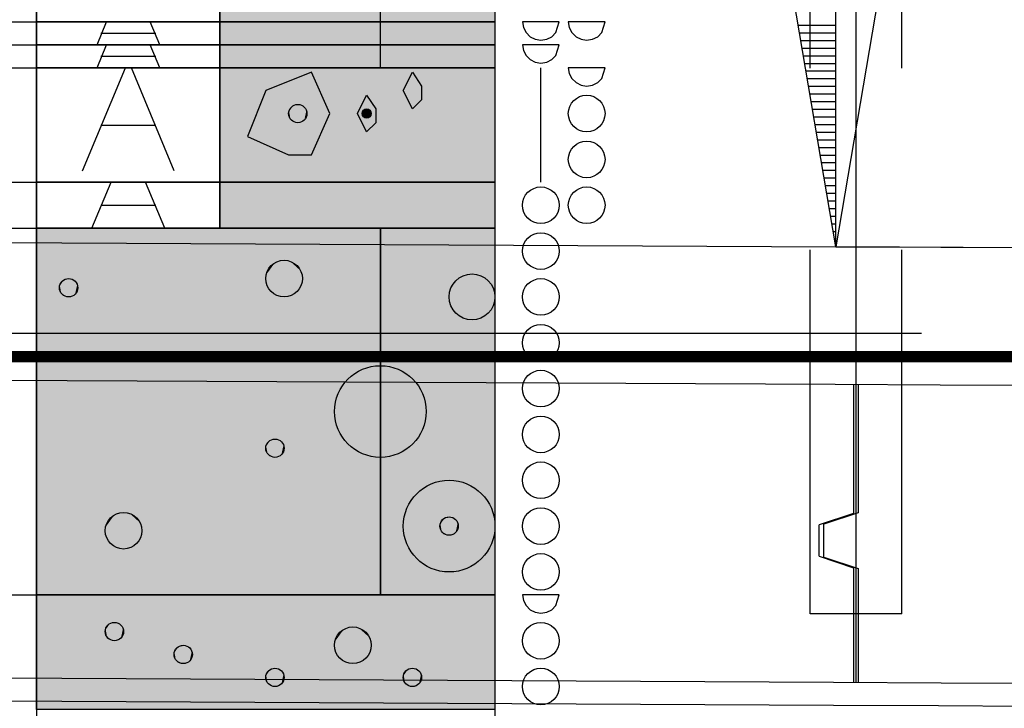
# Model space of a CAD drawing. Header units: metres. Extents: x 3458045 to 3462392, y 5482308 to 5484762.
# Tile 244 of 256: x 3460116.91 to 3460121.21, y 5483998.45 to 5484001.46. Entities that reach past the tile are written whole.
import ezdxf

# ---------------------------------------------------------------- set-up
doc = ezdxf.new("R2010")
doc.units = ezdxf.units.M
for name, pattern in [('AUSGEZOGEN', [2, 1, 1]), ('VERDECKT', [9.525, 6.35, -3.175]), ('VERDECKT2', [4.7625, 3.175, -1.5875])]:
    doc.linetypes.add(name, pattern=pattern)
for name, color, linetype in [('BAUER_BK 2014', 1, 'CONTINUOUS'), ('SP_BAUGRUBE-UWB-Sohle', 1, 'AUSGEZOGEN'), ('SP_FUGENBÄNDER', 2, 'AUSGEZOGEN'), ('SP_GRADIENTE', 3, 'CONTINUOUS'), ('SP_HW10', 170, 'VERDECKT'), ('SP_Tangentenband', 1, 'CONTINUOUS'), ('SP_Trogwand_L7+8', 2, 'CONTINUOUS'), ('SP_Tunnelsohle_L7+8-Schnitt', 2, 'CONTINUOUS'), ('SP_Tunnelsohle_Sauberkeitsschicht', 1, 'CONTINUOUS')]:
    doc.layers.add(name, color=color, linetype=linetype)
doc.layers.add('SP_Höhenplan-Beschriftung-Linien', color=2, linetype='CONTINUOUS', lineweight=25)

msp = doc.modelspace()

# ---------------------------------------------------------------- linework, layer by layer
at = {"layer": 'BAUER_BK 2014', "color": 7, "linetype": 'Continuous'}
for points in [[(3460116.9836, 5484011.9471), (3460116.9836, 5483981.9471)], [(3460118.9836, 5484011.9471), (3460118.9836, 5483981.9471)], [(3460116.9836, 5484001.4471), (3460116.9836, 5484002.4471), (3460117.7836, 5484002.4471), (3460117.7836, 5484001.4471), (3460116.9836, 5484001.4471)], [(3460117.7836, 5484001.4471), (3460117.7836, 5484002.4471), (3460118.9836, 5484002.4471), (3460118.9836, 5484001.4471), (3460117.7836, 5484001.4471)], [(3460114.8353, 5484001.0505), (3460115.9836, 5484001.0505), (3460116.5836, 5484001.4471), (3460116.9836, 5484001.4471)], [(3460116.9836, 5484001.3471), (3460116.9836, 5484001.4471), (3460117.7836, 5484001.4471), (3460117.7836, 5484001.3471), (3460116.9836, 5484001.3471)], [(3460118.9836, 5484001.4471), (3460116.9836, 5484001.4471)], [(3460117.2476, 5484001.3471), (3460117.2896, 5484001.4471)], [(3460117.5216, 5484001.3471), (3460117.4796, 5484001.4471)], [(3460117.7836, 5484001.3471), (3460117.7836, 5484001.4471), (3460118.9836, 5484001.4471), (3460118.9836, 5484001.3471), (3460117.7836, 5484001.3471)], [(3460119.2636, 5484001.4471), (3460119.2636, 5484001.4471), (3460119.1036, 5484001.4471), (3460119.1036, 5484001.4471), (3460119.1076, 5484001.4223), (3460119.1196, 5484001.4001), (3460119.1376, 5484001.3823), (3460119.1596, 5484001.3711), (3460119.1836, 5484001.3671), (3460119.2096, 5484001.3711), (3460119.2316, 5484001.3823), (3460119.2496, 5484001.4001), (3460119.2636, 5484001.4471)], [(3460119.4636, 5484001.4471), (3460119.4636, 5484001.4471), (3460119.3036, 5484001.4471), (3460119.3036, 5484001.4471), (3460119.3076, 5484001.4223), (3460119.3196, 5484001.4001), (3460119.3376, 5484001.3823), (3460119.3596, 5484001.3711), (3460119.3836, 5484001.3671), (3460119.4096, 5484001.3711), (3460119.4316, 5484001.3823), (3460119.4496, 5484001.4001), (3460119.4636, 5484001.4471)], [(3460117.2636, 5484001.3971), (3460117.5036, 5484001.3971)], [(3460114.8353, 5484000.5513), (3460115.9836, 5484000.5513), (3460116.5836, 5484001.3471), (3460116.9836, 5484001.3471)], [(3460116.9836, 5484001.2471), (3460116.9836, 5484001.3471), (3460117.7836, 5484001.3471), (3460117.7836, 5484001.2471), (3460116.9836, 5484001.2471)], [(3460118.9836, 5484001.3471), (3460116.9836, 5484001.3471)], [(3460117.2476, 5484001.2471), (3460117.2896, 5484001.3471)], [(3460117.5216, 5484001.2471), (3460117.4796, 5484001.3471)], [(3460117.7836, 5484001.2471), (3460117.7836, 5484001.3471), (3460118.9836, 5484001.3471), (3460118.9836, 5484001.2471), (3460117.7836, 5484001.2471)], [(3460119.2636, 5484001.3471), (3460119.2636, 5484001.3471), (3460119.1036, 5484001.3471), (3460119.1036, 5484001.3471), (3460119.1076, 5484001.3223), (3460119.1196, 5484001.3001), (3460119.1376, 5484001.2823), (3460119.1596, 5484001.2711), (3460119.1836, 5484001.2671), (3460119.2096, 5484001.2711), (3460119.2316, 5484001.2823), (3460119.2496, 5484001.3001), (3460119.2636, 5484001.3471)], [(3460117.2636, 5484001.2971), (3460117.5036, 5484001.2971)], [(3460114.8353, 5484000.0521), (3460115.9836, 5484000.0521), (3460116.5836, 5484001.2471), (3460116.9836, 5484001.2471)], [(3460116.9836, 5484000.7471), (3460116.9836, 5484001.2471), (3460117.7836, 5484001.2471), (3460117.7836, 5484000.7471), (3460116.9836, 5484000.7471)], [(3460118.9836, 5484001.2471), (3460116.9836, 5484001.2471)], [(3460117.1836, 5484000.7971), (3460117.3716, 5484001.2471)], [(3460117.5836, 5484000.7971), (3460117.3976, 5484001.2471)], [(3460117.7836, 5484000.7471), (3460117.7836, 5484001.2471), (3460118.9836, 5484001.2471), (3460118.9836, 5484000.7471), (3460117.7836, 5484000.7471)], [(3460119.1836, 5484001.1471), (3460119.1836, 5484001.2471)], [(3460119.4636, 5484001.2471), (3460119.4636, 5484001.2471), (3460119.3036, 5484001.2471), (3460119.3036, 5484001.2471), (3460119.3076, 5484001.2223), (3460119.3196, 5484001.2001), (3460119.3376, 5484001.1823), (3460119.3596, 5484001.1711), (3460119.3836, 5484001.1671), (3460119.4096, 5484001.1711), (3460119.4316, 5484001.1823), (3460119.4496, 5484001.2001), (3460119.4636, 5484001.2471)], [(3460118.1836, 5484001.2271), (3460117.9836, 5484001.1471)], [(3460118.2636, 5484001.0471), (3460118.1836, 5484001.2271)], [(3460118.5836, 5484001.1471), (3460118.6236, 5484001.2271)], [(3460118.6236, 5484001.2271), (3460118.6636, 5484001.1671)], [(3460118.6636, 5484001.1671), (3460118.6636, 5484001.1071)], [(3460117.9836, 5484001.1471), (3460117.9036, 5484000.9471)], [(3460118.3836, 5484001.0471), (3460118.4236, 5484001.1271)], [(3460118.4236, 5484001.1271), (3460118.4636, 5484001.0671)], [(3460118.6236, 5484001.0671), (3460118.5836, 5484001.1471)], [(3460119.1836, 5484000.7471), (3460119.1836, 5484001.1471)], [(3460118.6636, 5484001.1071), (3460118.6236, 5484001.0671)], [(3460118.1836, 5484000.8671), (3460118.2636, 5484001.0471)], [(3460118.4236, 5484000.9671), (3460118.3836, 5484001.0471)], [(3460118.4636, 5484001.0671), (3460118.4636, 5484001.0071)], [(3460117.2636, 5484000.9971), (3460117.5036, 5484000.9971)], [(3460118.4636, 5484001.0071), (3460118.4236, 5484000.9671)], [(3460117.9036, 5484000.9471), (3460118.0836, 5484000.8671)], [(3460118.0836, 5484000.8671), (3460118.1836, 5484000.8671)], [(3460114.8353, 5483999.5531), (3460115.9836, 5483999.5531), (3460116.5836, 5484000.7471), (3460116.9836, 5484000.7471)], [(3460116.9836, 5484000.5471), (3460116.9836, 5484000.7471), (3460117.7836, 5484000.7471), (3460117.7836, 5484000.5471), (3460116.9836, 5484000.5471)], [(3460118.9836, 5484000.7471), (3460116.9836, 5484000.7471)], [(3460117.2256, 5484000.5471), (3460117.3096, 5484000.7471)], [(3460117.5436, 5484000.5471), (3460117.4596, 5484000.7471)], [(3460117.7836, 5484000.5471), (3460117.7836, 5484000.7471), (3460118.9836, 5484000.7471), (3460118.9836, 5484000.5471), (3460117.7836, 5484000.5471)], [(3460117.2636, 5484000.6471), (3460117.5036, 5484000.6471)], [(3460114.8349, 5483999.1611), (3460115.9767, 5483999.1705), (3460116.5836, 5484000.5471), (3460116.9836, 5484000.5471)], [(3460116.9836, 5483998.9471), (3460116.9836, 5484000.5471), (3460118.9836, 5484000.5471), (3460118.9836, 5483998.9471), (3460116.9836, 5483998.9471)], [(3460118.9836, 5484000.5471), (3460116.9836, 5484000.5471)], [(3460114.9482, 5483998.7746), (3460116.0144, 5483998.7746), (3460116.5836, 5483998.9471), (3460116.9836, 5483998.9471)], [(3460116.9836, 5483998.4471), (3460116.9836, 5483998.9471), (3460118.9836, 5483998.9471), (3460118.9836, 5483998.4471), (3460116.9836, 5483998.4471)], [(3460118.9836, 5483998.9471), (3460116.9836, 5483998.9471)], [(3460119.2636, 5483998.9471), (3460119.2636, 5483998.9471), (3460119.1036, 5483998.9471), (3460119.1036, 5483998.9471), (3460119.1076, 5483998.9223), (3460119.1196, 5483998.9001), (3460119.1376, 5483998.8823), (3460119.1596, 5483998.8711), (3460119.1836, 5483998.8671), (3460119.2096, 5483998.8711), (3460119.2316, 5483998.8823), (3460119.2496, 5483998.9001), (3460119.2636, 5483998.9471)]]:
    msp.add_lwpolyline(points, dxfattribs=at)
at = {"layer": 'BAUER_BK 2014', "color": 30, "linetype": 'Continuous'}
for points in [[(3460117.7836, 5484001.4471), (3460117.7836, 5484002.4471), (3460118.9836, 5484002.4471), (3460118.9836, 5484001.4471), (3460117.7836, 5484001.4471)], [(3460117.7836, 5484001.3471), (3460117.7836, 5484001.4471), (3460118.9836, 5484001.4471), (3460118.9836, 5484001.3471), (3460117.7836, 5484001.3471)], [(3460117.7836, 5484001.2471), (3460117.7836, 5484001.3471), (3460118.9836, 5484001.3471), (3460118.9836, 5484001.2471), (3460117.7836, 5484001.2471)], [(3460117.7836, 5484000.5471), (3460117.7836, 5484000.7471), (3460118.9836, 5484000.7471), (3460118.9836, 5484000.5471), (3460117.7836, 5484000.5471)], [(3460116.9836, 5483998.9471), (3460116.9836, 5484000.5471), (3460118.4836, 5484000.5471), (3460118.4836, 5483998.9471), (3460116.9836, 5483998.9471)], [(3460116.9836, 5483998.4471), (3460116.9836, 5483998.9471), (3460118.9836, 5483998.9471), (3460118.9836, 5483998.4471), (3460116.9836, 5483998.4471)]]:
    msp.add_lwpolyline(points, dxfattribs=at)
at = {"layer": 'BAUER_BK 2014', "color": 206, "linetype": 'Continuous'}
for points in [[(3460118.4836, 5484001.4471), (3460118.4836, 5484002.4471), (3460118.9836, 5484002.4471), (3460118.9836, 5484001.4471), (3460118.4836, 5484001.4471)], [(3460118.4836, 5484001.3471), (3460118.4836, 5484001.4471), (3460118.9836, 5484001.4471), (3460118.9836, 5484001.3471), (3460118.4836, 5484001.3471)], [(3460118.4836, 5484001.2471), (3460118.4836, 5484001.3471), (3460118.9836, 5484001.3471), (3460118.9836, 5484001.2471), (3460118.4836, 5484001.2471)]]:
    msp.add_lwpolyline(points, dxfattribs=at)
at = {"layer": 'BAUER_BK 2014', "color": 50, "linetype": 'Continuous'}
for points in [[(3460117.7836, 5484000.7471), (3460117.7836, 5484001.2471), (3460118.9836, 5484001.2471), (3460118.9836, 5484000.7471), (3460117.7836, 5484000.7471)], [(3460118.4836, 5483998.9471), (3460118.4836, 5484000.5471), (3460118.9836, 5484000.5471), (3460118.9836, 5483998.9471), (3460118.4836, 5483998.9471)]]:
    msp.add_lwpolyline(points, dxfattribs=at)
at = {"layer": 'BAUER_BK 2014', "color": 7, "linetype": 'Continuous'}
for centre, radius in [((3460119.3836, 5484001.0471), 0.08), ((3460118.1236, 5484001.0471), 0.04), ((3460118.4236, 5484001.0471), 0.02), ((3460119.3836, 5484000.8471), 0.08), ((3460119.1836, 5484000.6471), 0.08), ((3460119.3836, 5484000.6471), 0.08), ((3460119.1836, 5484000.4471), 0.08), ((3460118.0636, 5484000.3271), 0.08), ((3460118.8836, 5484000.2471), 0.1), ((3460117.1236, 5484000.2871), 0.04), ((3460119.1836, 5484000.2471), 0.08), ((3460119.1836, 5484000.0471), 0.08), ((3460118.4836, 5483999.7471), 0.2), ((3460119.1836, 5483999.8471), 0.08), ((3460119.1836, 5483999.6471), 0.08), ((3460118.0236, 5483999.5871), 0.04), ((3460119.1836, 5483999.4471), 0.08), ((3460118.7836, 5483999.2471), 0.2), ((3460117.3636, 5483999.2271), 0.08), ((3460119.1836, 5483999.2471), 0.08), ((3460118.7836, 5483999.2471), 0.04), ((3460119.1836, 5483999.0471), 0.08), ((3460117.3236, 5483998.7871), 0.04), ((3460118.3636, 5483998.7271), 0.08), ((3460119.1836, 5483998.7471), 0.08), ((3460117.6236, 5483998.6871), 0.04), ((3460118.0236, 5483998.5871), 0.04), ((3460118.6236, 5483998.5871), 0.04), ((3460119.1836, 5483998.5471), 0.08)]:
    msp.add_circle(centre, radius, dxfattribs=at)
at = {"layer": 'BAUER_BK 2014', "color": 30, "linetype": 'Continuous'}
for points in [[(3460117.7836, 5484001.4471), (3460117.7836, 5484002.4471), (3460118.9836, 5484001.4471), (3460118.9836, 5484002.4471)], [(3460117.7836, 5484001.3471), (3460117.7836, 5484001.4471), (3460118.9836, 5484001.3471), (3460118.9836, 5484001.4471)], [(3460117.7836, 5484001.2471), (3460117.7836, 5484001.3471), (3460118.9836, 5484001.2471), (3460118.9836, 5484001.3471)], [(3460117.7836, 5484000.5471), (3460117.7836, 5484000.7471), (3460118.9836, 5484000.5471), (3460118.9836, 5484000.7471)], [(3460116.9836, 5483998.9471), (3460116.9836, 5484000.5471), (3460118.4836, 5483998.9471), (3460118.4836, 5484000.5471)], [(3460116.9836, 5483998.4471), (3460116.9836, 5483998.9471), (3460118.9836, 5483998.4471), (3460118.9836, 5483998.9471)]]:
    msp.add_solid(points, dxfattribs=at)
at = {"layer": 'BAUER_BK 2014', "color": 206, "linetype": 'Continuous'}
for points in [[(3460118.4836, 5484001.4471), (3460118.4836, 5484002.4471), (3460118.9836, 5484001.4471), (3460118.9836, 5484002.4471)], [(3460118.4836, 5484001.3471), (3460118.4836, 5484001.4471), (3460118.9836, 5484001.3471), (3460118.9836, 5484001.4471)], [(3460118.4836, 5484001.2471), (3460118.4836, 5484001.3471), (3460118.9836, 5484001.2471), (3460118.9836, 5484001.3471)]]:
    msp.add_solid(points, dxfattribs=at)
at = {"layer": 'BAUER_BK 2014', "color": 50, "linetype": 'Continuous'}
for points in [[(3460117.7836, 5484000.7471), (3460117.7836, 5484001.2471), (3460118.9836, 5484000.7471), (3460118.9836, 5484001.2471)], [(3460118.4836, 5483998.9471), (3460118.4836, 5484000.5471), (3460118.9836, 5483998.9471), (3460118.9836, 5484000.5471)]]:
    msp.add_solid(points, dxfattribs=at)
at = {"layer": 'BAUER_BK 2014', "color": 7, "linetype": 'Continuous'}
for points in [[(3460118.1036, 5484001.0817), (3460118.0916, 5484001.0707), (3460118.0856, 5484001.0555)], [(3460118.1036, 5484001.0817), (3460118.0856, 5484001.0555), (3460118.0916, 5484001.0235)], [(3460118.0916, 5484001.0707), (3460118.0876, 5484001.0633), (3460118.0856, 5484001.0555)], [(3460118.1036, 5484001.0817), (3460118.0976, 5484001.0769), (3460118.0916, 5484001.0707)], [(3460118.1036, 5484001.0817), (3460118.0916, 5484001.0235), (3460118.1516, 5484001.0173)], [(3460118.1196, 5484001.0869), (3460118.1116, 5484001.0851), (3460118.1036, 5484001.0817)], [(3460118.1376, 5484001.0851), (3460118.1196, 5484001.0869), (3460118.1036, 5484001.0817)], [(3460118.1616, 5484001.0633), (3460118.1376, 5484001.0851), (3460118.1036, 5484001.0817)], [(3460118.1516, 5484001.0173), (3460118.1616, 5484001.0633), (3460118.1036, 5484001.0817)], [(3460118.1376, 5484001.0851), (3460118.1296, 5484001.0869), (3460118.1196, 5484001.0869)], [(3460118.1516, 5484001.0769), (3460118.1436, 5484001.0817), (3460118.1376, 5484001.0851)], [(3460118.1616, 5484001.0633), (3460118.1516, 5484001.0769), (3460118.1376, 5484001.0851)], [(3460118.1616, 5484001.0633), (3460118.1576, 5484001.0707), (3460118.1516, 5484001.0769)], [(3460118.0856, 5484001.0555), (3460118.0836, 5484001.0471), (3460118.0856, 5484001.0387)], [(3460118.0856, 5484001.0555), (3460118.0856, 5484001.0387), (3460118.0916, 5484001.0235)], [(3460118.0856, 5484001.0387), (3460118.0876, 5484001.0309), (3460118.0916, 5484001.0235)], [(3460118.1516, 5484001.0173), (3460118.1616, 5484001.0309), (3460118.1616, 5484001.0633)], [(3460118.1516, 5484001.0173), (3460118.1576, 5484001.0235), (3460118.1616, 5484001.0309)], [(3460118.1636, 5484001.0471), (3460118.1636, 5484001.0555), (3460118.1616, 5484001.0633)], [(3460118.1616, 5484001.0309), (3460118.1636, 5484001.0471), (3460118.1616, 5484001.0633)], [(3460118.4056, 5484001.0513), (3460118.4036, 5484001.0471), (3460118.4056, 5484001.0429)], [(3460118.4136, 5484001.0645), (3460118.4076, 5484001.0589), (3460118.4056, 5484001.0513)], [(3460118.4136, 5484001.0645), (3460118.4056, 5484001.0513), (3460118.4076, 5484001.0353)], [(3460118.4076, 5484001.0589), (3460118.4056, 5484001.0553), (3460118.4056, 5484001.0513)], [(3460118.4056, 5484001.0513), (3460118.4056, 5484001.0429), (3460118.4076, 5484001.0353)], [(3460118.4056, 5484001.0429), (3460118.4056, 5484001.0389), (3460118.4076, 5484001.0353)], [(3460118.4136, 5484001.0645), (3460118.4116, 5484001.0619), (3460118.4076, 5484001.0589)], [(3460118.4136, 5484001.0645), (3460118.4076, 5484001.0353), (3460118.4376, 5484001.0323)], [(3460118.4076, 5484001.0353), (3460118.4116, 5484001.0323), (3460118.4136, 5484001.0297)], [(3460118.4076, 5484001.0353), (3460118.4136, 5484001.0297), (3460118.4216, 5484001.0273)], [(3460118.4076, 5484001.0353), (3460118.4216, 5484001.0273), (3460118.4376, 5484001.0323)], [(3460118.4216, 5484001.0669), (3460118.4176, 5484001.0661), (3460118.4136, 5484001.0645)], [(3460118.4316, 5484001.0661), (3460118.4216, 5484001.0669), (3460118.4136, 5484001.0645)], [(3460118.4436, 5484001.0553), (3460118.4316, 5484001.0661), (3460118.4136, 5484001.0645)], [(3460118.4376, 5484001.0323), (3460118.4436, 5484001.0553), (3460118.4136, 5484001.0645)], [(3460118.4136, 5484001.0297), (3460118.4176, 5484001.0281), (3460118.4216, 5484001.0273)], [(3460118.4316, 5484001.0661), (3460118.4256, 5484001.0669), (3460118.4216, 5484001.0669)], [(3460118.4216, 5484001.0273), (3460118.4316, 5484001.0281), (3460118.4376, 5484001.0323)], [(3460118.4216, 5484001.0273), (3460118.4256, 5484001.0273), (3460118.4316, 5484001.0281)], [(3460118.4376, 5484001.0619), (3460118.4336, 5484001.0645), (3460118.4316, 5484001.0661)], [(3460118.4436, 5484001.0553), (3460118.4376, 5484001.0619), (3460118.4316, 5484001.0661)], [(3460118.4316, 5484001.0281), (3460118.4336, 5484001.0297), (3460118.4376, 5484001.0323)], [(3460118.4436, 5484001.0553), (3460118.4416, 5484001.0589), (3460118.4376, 5484001.0619)], [(3460118.4376, 5484001.0323), (3460118.4436, 5484001.0389), (3460118.4436, 5484001.0553)], [(3460118.4376, 5484001.0323), (3460118.4416, 5484001.0353), (3460118.4436, 5484001.0389)], [(3460118.4436, 5484001.0471), (3460118.4436, 5484001.0513), (3460118.4436, 5484001.0553)], [(3460118.4436, 5484001.0389), (3460118.4436, 5484001.0471), (3460118.4436, 5484001.0553)], [(3460118.0916, 5484001.0235), (3460118.0976, 5484001.0173), (3460118.1036, 5484001.0125)], [(3460118.0916, 5484001.0235), (3460118.1036, 5484001.0125), (3460118.1196, 5484001.0073)], [(3460118.0916, 5484001.0235), (3460118.1196, 5484001.0073), (3460118.1516, 5484001.0173)], [(3460118.1036, 5484001.0125), (3460118.1116, 5484001.0091), (3460118.1196, 5484001.0073)], [(3460118.1196, 5484001.0073), (3460118.1376, 5484001.0091), (3460118.1516, 5484001.0173)], [(3460118.1196, 5484001.0073), (3460118.1296, 5484001.0073), (3460118.1376, 5484001.0091)], [(3460118.1376, 5484001.0091), (3460118.1436, 5484001.0125), (3460118.1516, 5484001.0173)], [(3460118.0236, 5484000.3963), (3460117.9996, 5484000.3741), (3460117.9856, 5484000.3437)], [(3460118.0236, 5484000.3963), (3460117.9856, 5484000.3437), (3460117.9996, 5484000.2801)], [(3460118.0236, 5484000.3963), (3460118.0116, 5484000.3865), (3460117.9996, 5484000.3741)], [(3460118.0236, 5484000.3963), (3460117.9996, 5484000.2801), (3460118.1176, 5484000.2677)], [(3460118.0556, 5484000.4067), (3460118.0396, 5484000.4031), (3460118.0236, 5484000.3963)], [(3460118.0896, 5484000.4031), (3460118.0556, 5484000.4067), (3460118.0236, 5484000.3963)], [(3460118.1376, 5484000.3597), (3460118.0896, 5484000.4031), (3460118.0236, 5484000.3963)], [(3460118.1176, 5484000.2677), (3460118.1376, 5484000.3597), (3460118.0236, 5484000.3963)], [(3460118.0896, 5484000.4031), (3460118.0736, 5484000.4067), (3460118.0556, 5484000.4067)], [(3460118.1176, 5484000.3865), (3460118.1036, 5484000.3963), (3460118.0896, 5484000.4031)], [(3460118.1376, 5484000.3597), (3460118.1176, 5484000.3865), (3460118.0896, 5484000.4031)], [(3460118.1376, 5484000.3597), (3460118.1296, 5484000.3741), (3460118.1176, 5484000.3865)], [(3460117.9856, 5484000.3437), (3460117.9836, 5484000.3271), (3460117.9856, 5484000.3105)], [(3460117.9996, 5484000.3741), (3460117.9916, 5484000.3597), (3460117.9856, 5484000.3437)], [(3460117.9856, 5484000.3437), (3460117.9856, 5484000.3105), (3460117.9996, 5484000.2801)], [(3460118.1176, 5484000.2677), (3460118.1376, 5484000.2945), (3460118.1376, 5484000.3597)], [(3460118.1436, 5484000.3271), (3460118.1436, 5484000.3437), (3460118.1376, 5484000.3597)], [(3460118.1376, 5484000.2945), (3460118.1436, 5484000.3271), (3460118.1376, 5484000.3597)], [(3460117.0856, 5484000.2955), (3460117.0836, 5484000.2871), (3460117.0856, 5484000.2787)], [(3460117.1036, 5484000.3217), (3460117.0916, 5484000.3107), (3460117.0856, 5484000.2955)], [(3460117.1036, 5484000.3217), (3460117.0856, 5484000.2955), (3460117.0916, 5484000.2635)], [(3460117.0916, 5484000.3107), (3460117.0876, 5484000.3033), (3460117.0856, 5484000.2955)], [(3460117.0856, 5484000.2955), (3460117.0856, 5484000.2787), (3460117.0916, 5484000.2635)], [(3460117.1036, 5484000.3217), (3460117.0976, 5484000.3169), (3460117.0916, 5484000.3107)], [(3460117.1036, 5484000.3217), (3460117.0916, 5484000.2635), (3460117.1516, 5484000.2573)], [(3460117.1196, 5484000.3269), (3460117.1116, 5484000.3251), (3460117.1036, 5484000.3217)], [(3460117.1376, 5484000.3251), (3460117.1196, 5484000.3269), (3460117.1036, 5484000.3217)], [(3460117.1616, 5484000.3033), (3460117.1376, 5484000.3251), (3460117.1036, 5484000.3217)], [(3460117.1516, 5484000.2573), (3460117.1616, 5484000.3033), (3460117.1036, 5484000.3217)], [(3460117.1376, 5484000.3251), (3460117.1296, 5484000.3269), (3460117.1196, 5484000.3269)], [(3460117.1516, 5484000.3169), (3460117.1436, 5484000.3217), (3460117.1376, 5484000.3251)], [(3460117.1616, 5484000.3033), (3460117.1516, 5484000.3169), (3460117.1376, 5484000.3251)], [(3460117.1616, 5484000.3033), (3460117.1576, 5484000.3107), (3460117.1516, 5484000.3169)], [(3460117.1516, 5484000.2573), (3460117.1616, 5484000.2709), (3460117.1616, 5484000.3033)], [(3460117.1636, 5484000.2871), (3460117.1636, 5484000.2955), (3460117.1616, 5484000.3033)], [(3460117.1616, 5484000.2709), (3460117.1636, 5484000.2871), (3460117.1616, 5484000.3033)], [(3460117.9856, 5484000.3105), (3460117.9916, 5484000.2945), (3460117.9996, 5484000.2801)], [(3460117.0856, 5484000.2787), (3460117.0876, 5484000.2709), (3460117.0916, 5484000.2635)], [(3460117.0916, 5484000.2635), (3460117.0976, 5484000.2573), (3460117.1036, 5484000.2525)], [(3460117.0916, 5484000.2635), (3460117.1036, 5484000.2525), (3460117.1196, 5484000.2473)], [(3460117.0916, 5484000.2635), (3460117.1196, 5484000.2473), (3460117.1516, 5484000.2573)], [(3460117.1036, 5484000.2525), (3460117.1116, 5484000.2491), (3460117.1196, 5484000.2473)], [(3460117.1196, 5484000.2473), (3460117.1376, 5484000.2491), (3460117.1516, 5484000.2573)], [(3460117.1376, 5484000.2491), (3460117.1436, 5484000.2525), (3460117.1516, 5484000.2573)], [(3460117.1516, 5484000.2573), (3460117.1576, 5484000.2635), (3460117.1616, 5484000.2709)], [(3460117.9996, 5484000.2801), (3460118.0116, 5484000.2677), (3460118.0236, 5484000.2579)], [(3460117.9996, 5484000.2801), (3460118.0236, 5484000.2579), (3460118.0556, 5484000.2475)], [(3460117.9996, 5484000.2801), (3460118.0556, 5484000.2475), (3460118.1176, 5484000.2677)], [(3460118.0236, 5484000.2579), (3460118.0396, 5484000.2511), (3460118.0556, 5484000.2475)], [(3460118.0556, 5484000.2475), (3460118.0896, 5484000.2511), (3460118.1176, 5484000.2677)], [(3460118.0896, 5484000.2511), (3460118.1036, 5484000.2579), (3460118.1176, 5484000.2677)], [(3460118.1176, 5484000.2677), (3460118.1296, 5484000.2801), (3460118.1376, 5484000.2945)], [(3460117.1196, 5484000.2473), (3460117.1296, 5484000.2473), (3460117.1376, 5484000.2491)], [(3460118.0556, 5484000.2475), (3460118.0736, 5484000.2475), (3460118.0896, 5484000.2511)], [(3460118.0036, 5483999.6217), (3460117.9916, 5483999.6107), (3460117.9856, 5483999.5955)], [(3460118.0036, 5483999.6217), (3460117.9856, 5483999.5955), (3460117.9916, 5483999.5635)], [(3460117.9916, 5483999.6107), (3460117.9876, 5483999.6033), (3460117.9856, 5483999.5955)], [(3460118.0036, 5483999.6217), (3460117.9976, 5483999.6169), (3460117.9916, 5483999.6107)], [(3460118.0036, 5483999.6217), (3460117.9916, 5483999.5635), (3460118.0516, 5483999.5573)], [(3460118.0196, 5483999.6269), (3460118.0116, 5483999.6251), (3460118.0036, 5483999.6217)], [(3460118.0376, 5483999.6251), (3460118.0196, 5483999.6269), (3460118.0036, 5483999.6217)], [(3460118.0616, 5483999.6033), (3460118.0376, 5483999.6251), (3460118.0036, 5483999.6217)], [(3460118.0516, 5483999.5573), (3460118.0616, 5483999.6033), (3460118.0036, 5483999.6217)], [(3460118.0376, 5483999.6251), (3460118.0296, 5483999.6269), (3460118.0196, 5483999.6269)], [(3460118.0516, 5483999.6169), (3460118.0436, 5483999.6217), (3460118.0376, 5483999.6251)], [(3460118.0616, 5483999.6033), (3460118.0516, 5483999.6169), (3460118.0376, 5483999.6251)], [(3460118.0616, 5483999.6033), (3460118.0576, 5483999.6107), (3460118.0516, 5483999.6169)], [(3460117.9856, 5483999.5955), (3460117.9836, 5483999.5871), (3460117.9856, 5483999.5787)], [(3460117.9856, 5483999.5955), (3460117.9856, 5483999.5787), (3460117.9916, 5483999.5635)], [(3460117.9856, 5483999.5787), (3460117.9876, 5483999.5709), (3460117.9916, 5483999.5635)], [(3460118.0516, 5483999.5573), (3460118.0616, 5483999.5709), (3460118.0616, 5483999.6033)], [(3460118.0516, 5483999.5573), (3460118.0576, 5483999.5635), (3460118.0616, 5483999.5709)], [(3460118.0636, 5483999.5871), (3460118.0636, 5483999.5955), (3460118.0616, 5483999.6033)], [(3460118.0616, 5483999.5709), (3460118.0636, 5483999.5871), (3460118.0616, 5483999.6033)], [(3460117.9916, 5483999.5635), (3460117.9976, 5483999.5573), (3460118.0036, 5483999.5525)], [(3460117.9916, 5483999.5635), (3460118.0036, 5483999.5525), (3460118.0196, 5483999.5473)], [(3460117.9916, 5483999.5635), (3460118.0196, 5483999.5473), (3460118.0516, 5483999.5573)], [(3460118.0036, 5483999.5525), (3460118.0116, 5483999.5491), (3460118.0196, 5483999.5473)], [(3460118.0196, 5483999.5473), (3460118.0376, 5483999.5491), (3460118.0516, 5483999.5573)], [(3460118.0196, 5483999.5473), (3460118.0296, 5483999.5473), (3460118.0376, 5483999.5491)], [(3460118.0376, 5483999.5491), (3460118.0436, 5483999.5525), (3460118.0516, 5483999.5573)], [(3460117.3556, 5483999.3067), (3460117.3396, 5483999.3031), (3460117.3236, 5483999.2963)], [(3460117.3896, 5483999.3031), (3460117.3556, 5483999.3067), (3460117.3236, 5483999.2963)], [(3460117.3896, 5483999.3031), (3460117.3736, 5483999.3067), (3460117.3556, 5483999.3067)], [(3460117.3236, 5483999.2963), (3460117.2996, 5483999.2741), (3460117.2856, 5483999.2437)], [(3460117.3236, 5483999.2963), (3460117.2856, 5483999.2437), (3460117.2996, 5483999.1801)], [(3460117.2996, 5483999.2741), (3460117.2916, 5483999.2597), (3460117.2856, 5483999.2437)], [(3460117.3236, 5483999.2963), (3460117.3116, 5483999.2865), (3460117.2996, 5483999.2741)], [(3460117.3236, 5483999.2963), (3460117.2996, 5483999.1801), (3460117.4176, 5483999.1677)], [(3460117.4376, 5483999.2597), (3460117.3896, 5483999.3031), (3460117.3236, 5483999.2963)], [(3460117.4176, 5483999.1677), (3460117.4376, 5483999.2597), (3460117.3236, 5483999.2963)], [(3460117.4176, 5483999.2865), (3460117.4036, 5483999.2963), (3460117.3896, 5483999.3031)], [(3460117.4376, 5483999.2597), (3460117.4176, 5483999.2865), (3460117.3896, 5483999.3031)], [(3460117.4376, 5483999.2597), (3460117.4296, 5483999.2741), (3460117.4176, 5483999.2865)], [(3460118.7636, 5483999.2817), (3460118.7516, 5483999.2707), (3460118.7456, 5483999.2555)], [(3460118.7636, 5483999.2817), (3460118.7456, 5483999.2555), (3460118.7516, 5483999.2235)], [(3460118.7516, 5483999.2707), (3460118.7476, 5483999.2633), (3460118.7456, 5483999.2555)], [(3460118.7636, 5483999.2817), (3460118.7576, 5483999.2769), (3460118.7516, 5483999.2707)], [(3460118.7636, 5483999.2817), (3460118.7516, 5483999.2235), (3460118.8116, 5483999.2173)], [(3460118.7796, 5483999.2869), (3460118.7716, 5483999.2851), (3460118.7636, 5483999.2817)], [(3460118.7976, 5483999.2851), (3460118.7796, 5483999.2869), (3460118.7636, 5483999.2817)], [(3460118.8216, 5483999.2633), (3460118.7976, 5483999.2851), (3460118.7636, 5483999.2817)], [(3460118.8116, 5483999.2173), (3460118.8216, 5483999.2633), (3460118.7636, 5483999.2817)], [(3460118.7976, 5483999.2851), (3460118.7896, 5483999.2869), (3460118.7796, 5483999.2869)], [(3460118.8116, 5483999.2769), (3460118.8036, 5483999.2817), (3460118.7976, 5483999.2851)], [(3460118.8216, 5483999.2633), (3460118.8116, 5483999.2769), (3460118.7976, 5483999.2851)], [(3460118.8216, 5483999.2633), (3460118.8176, 5483999.2707), (3460118.8116, 5483999.2769)], [(3460117.2856, 5483999.2437), (3460117.2836, 5483999.2271), (3460117.2856, 5483999.2105)], [(3460117.2856, 5483999.2437), (3460117.2856, 5483999.2105), (3460117.2996, 5483999.1801)], [(3460117.4176, 5483999.1677), (3460117.4376, 5483999.1945), (3460117.4376, 5483999.2597)], [(3460117.4436, 5483999.2271), (3460117.4436, 5483999.2437), (3460117.4376, 5483999.2597)], [(3460117.4376, 5483999.1945), (3460117.4436, 5483999.2271), (3460117.4376, 5483999.2597)], [(3460118.7456, 5483999.2555), (3460118.7436, 5483999.2471), (3460118.7456, 5483999.2387)], [(3460118.7456, 5483999.2555), (3460118.7456, 5483999.2387), (3460118.7516, 5483999.2235)], [(3460118.7456, 5483999.2387), (3460118.7476, 5483999.2309), (3460118.7516, 5483999.2235)], [(3460118.7516, 5483999.2235), (3460118.7576, 5483999.2173), (3460118.7636, 5483999.2125)], [(3460118.7516, 5483999.2235), (3460118.7636, 5483999.2125), (3460118.7796, 5483999.2073)], [(3460118.7516, 5483999.2235), (3460118.7796, 5483999.2073), (3460118.8116, 5483999.2173)], [(3460118.8116, 5483999.2173), (3460118.8216, 5483999.2309), (3460118.8216, 5483999.2633)], [(3460118.8116, 5483999.2173), (3460118.8176, 5483999.2235), (3460118.8216, 5483999.2309)], [(3460118.8236, 5483999.2471), (3460118.8236, 5483999.2555), (3460118.8216, 5483999.2633)], [(3460118.8216, 5483999.2309), (3460118.8236, 5483999.2471), (3460118.8216, 5483999.2633)], [(3460117.2856, 5483999.2105), (3460117.2916, 5483999.1945), (3460117.2996, 5483999.1801)], [(3460117.2996, 5483999.1801), (3460117.3116, 5483999.1677), (3460117.3236, 5483999.1579)], [(3460117.2996, 5483999.1801), (3460117.3236, 5483999.1579), (3460117.3556, 5483999.1475)], [(3460117.2996, 5483999.1801), (3460117.3556, 5483999.1475), (3460117.4176, 5483999.1677)], [(3460117.4176, 5483999.1677), (3460117.4296, 5483999.1801), (3460117.4376, 5483999.1945)], [(3460118.7636, 5483999.2125), (3460118.7716, 5483999.2091), (3460118.7796, 5483999.2073)], [(3460118.7796, 5483999.2073), (3460118.7976, 5483999.2091), (3460118.8116, 5483999.2173)], [(3460118.7796, 5483999.2073), (3460118.7896, 5483999.2073), (3460118.7976, 5483999.2091)], [(3460118.7976, 5483999.2091), (3460118.8036, 5483999.2125), (3460118.8116, 5483999.2173)], [(3460117.3236, 5483999.1579), (3460117.3396, 5483999.1511), (3460117.3556, 5483999.1475)], [(3460117.3556, 5483999.1475), (3460117.3896, 5483999.1511), (3460117.4176, 5483999.1677)], [(3460117.3556, 5483999.1475), (3460117.3736, 5483999.1475), (3460117.3896, 5483999.1511)], [(3460117.3896, 5483999.1511), (3460117.4036, 5483999.1579), (3460117.4176, 5483999.1677)], [(3460117.2856, 5483998.7955), (3460117.2836, 5483998.7871), (3460117.2856, 5483998.7787)], [(3460117.3036, 5483998.8217), (3460117.2916, 5483998.8107), (3460117.2856, 5483998.7955)], [(3460117.3036, 5483998.8217), (3460117.2856, 5483998.7955), (3460117.2916, 5483998.7635)], [(3460117.2916, 5483998.8107), (3460117.2876, 5483998.8033), (3460117.2856, 5483998.7955)], [(3460117.2856, 5483998.7955), (3460117.2856, 5483998.7787), (3460117.2916, 5483998.7635)], [(3460117.3036, 5483998.8217), (3460117.2976, 5483998.8169), (3460117.2916, 5483998.8107)], [(3460117.3036, 5483998.8217), (3460117.2916, 5483998.7635), (3460117.3516, 5483998.7573)], [(3460117.3196, 5483998.8269), (3460117.3116, 5483998.8251), (3460117.3036, 5483998.8217)], [(3460117.3376, 5483998.8251), (3460117.3196, 5483998.8269), (3460117.3036, 5483998.8217)], [(3460117.3616, 5483998.8033), (3460117.3376, 5483998.8251), (3460117.3036, 5483998.8217)], [(3460117.3516, 5483998.7573), (3460117.3616, 5483998.8033), (3460117.3036, 5483998.8217)], [(3460117.3376, 5483998.8251), (3460117.3296, 5483998.8269), (3460117.3196, 5483998.8269)], [(3460117.3516, 5483998.8169), (3460117.3436, 5483998.8217), (3460117.3376, 5483998.8251)], [(3460117.3616, 5483998.8033), (3460117.3516, 5483998.8169), (3460117.3376, 5483998.8251)], [(3460117.3616, 5483998.8033), (3460117.3576, 5483998.8107), (3460117.3516, 5483998.8169)], [(3460117.3516, 5483998.7573), (3460117.3616, 5483998.7709), (3460117.3616, 5483998.8033)], [(3460117.3636, 5483998.7871), (3460117.3636, 5483998.7955), (3460117.3616, 5483998.8033)], [(3460117.3616, 5483998.7709), (3460117.3636, 5483998.7871), (3460117.3616, 5483998.8033)], [(3460118.3236, 5483998.7963), (3460118.2996, 5483998.7741), (3460118.2856, 5483998.7437)], [(3460118.3236, 5483998.7963), (3460118.2856, 5483998.7437), (3460118.2996, 5483998.6801)], [(3460118.3236, 5483998.7963), (3460118.3116, 5483998.7865), (3460118.2996, 5483998.7741)], [(3460118.3236, 5483998.7963), (3460118.2996, 5483998.6801), (3460118.4176, 5483998.6677)], [(3460118.3556, 5483998.8067), (3460118.3396, 5483998.8031), (3460118.3236, 5483998.7963)], [(3460118.3896, 5483998.8031), (3460118.3556, 5483998.8067), (3460118.3236, 5483998.7963)], [(3460118.4376, 5483998.7597), (3460118.3896, 5483998.8031), (3460118.3236, 5483998.7963)], [(3460118.4176, 5483998.6677), (3460118.4376, 5483998.7597), (3460118.3236, 5483998.7963)], [(3460118.3896, 5483998.8031), (3460118.3736, 5483998.8067), (3460118.3556, 5483998.8067)], [(3460118.4176, 5483998.7865), (3460118.4036, 5483998.7963), (3460118.3896, 5483998.8031)], [(3460118.4376, 5483998.7597), (3460118.4176, 5483998.7865), (3460118.3896, 5483998.8031)], [(3460117.2856, 5483998.7787), (3460117.2876, 5483998.7709), (3460117.2916, 5483998.7635)], [(3460117.2916, 5483998.7635), (3460117.2976, 5483998.7573), (3460117.3036, 5483998.7525)], [(3460117.2916, 5483998.7635), (3460117.3036, 5483998.7525), (3460117.3196, 5483998.7473)], [(3460117.2916, 5483998.7635), (3460117.3196, 5483998.7473), (3460117.3516, 5483998.7573)], [(3460117.3036, 5483998.7525), (3460117.3116, 5483998.7491), (3460117.3196, 5483998.7473)], [(3460117.3196, 5483998.7473), (3460117.3376, 5483998.7491), (3460117.3516, 5483998.7573)], [(3460117.3196, 5483998.7473), (3460117.3296, 5483998.7473), (3460117.3376, 5483998.7491)], [(3460117.3376, 5483998.7491), (3460117.3436, 5483998.7525), (3460117.3516, 5483998.7573)], [(3460117.3516, 5483998.7573), (3460117.3576, 5483998.7635), (3460117.3616, 5483998.7709)], [(3460118.2996, 5483998.7741), (3460118.2916, 5483998.7597), (3460118.2856, 5483998.7437)], [(3460118.4376, 5483998.7597), (3460118.4296, 5483998.7741), (3460118.4176, 5483998.7865)], [(3460118.4176, 5483998.6677), (3460118.4376, 5483998.6945), (3460118.4376, 5483998.7597)], [(3460118.4436, 5483998.7271), (3460118.4436, 5483998.7437), (3460118.4376, 5483998.7597)], [(3460118.4376, 5483998.6945), (3460118.4436, 5483998.7271), (3460118.4376, 5483998.7597)], [(3460117.6036, 5483998.7217), (3460117.5916, 5483998.7107), (3460117.5856, 5483998.6955)], [(3460117.6036, 5483998.7217), (3460117.5856, 5483998.6955), (3460117.5916, 5483998.6635)], [(3460117.5916, 5483998.7107), (3460117.5876, 5483998.7033), (3460117.5856, 5483998.6955)], [(3460117.6036, 5483998.7217), (3460117.5976, 5483998.7169), (3460117.5916, 5483998.7107)], [(3460117.6036, 5483998.7217), (3460117.5916, 5483998.6635), (3460117.6516, 5483998.6573)], [(3460117.6196, 5483998.7269), (3460117.6116, 5483998.7251), (3460117.6036, 5483998.7217)], [(3460117.6376, 5483998.7251), (3460117.6196, 5483998.7269), (3460117.6036, 5483998.7217)], [(3460117.6616, 5483998.7033), (3460117.6376, 5483998.7251), (3460117.6036, 5483998.7217)], [(3460117.6516, 5483998.6573), (3460117.6616, 5483998.7033), (3460117.6036, 5483998.7217)], [(3460117.6376, 5483998.7251), (3460117.6296, 5483998.7269), (3460117.6196, 5483998.7269)], [(3460117.6516, 5483998.7169), (3460117.6436, 5483998.7217), (3460117.6376, 5483998.7251)], [(3460117.6616, 5483998.7033), (3460117.6516, 5483998.7169), (3460117.6376, 5483998.7251)], [(3460117.6616, 5483998.7033), (3460117.6576, 5483998.7107), (3460117.6516, 5483998.7169)], [(3460118.2856, 5483998.7437), (3460118.2836, 5483998.7271), (3460118.2856, 5483998.7105)], [(3460118.2856, 5483998.7437), (3460118.2856, 5483998.7105), (3460118.2996, 5483998.6801)], [(3460118.2856, 5483998.7105), (3460118.2916, 5483998.6945), (3460118.2996, 5483998.6801)], [(3460117.5856, 5483998.6955), (3460117.5836, 5483998.6871), (3460117.5856, 5483998.6787)], [(3460117.5856, 5483998.6955), (3460117.5856, 5483998.6787), (3460117.5916, 5483998.6635)], [(3460117.5856, 5483998.6787), (3460117.5876, 5483998.6709), (3460117.5916, 5483998.6635)], [(3460117.5916, 5483998.6635), (3460117.5976, 5483998.6573), (3460117.6036, 5483998.6525)], [(3460117.5916, 5483998.6635), (3460117.6036, 5483998.6525), (3460117.6196, 5483998.6473)], [(3460117.5916, 5483998.6635), (3460117.6196, 5483998.6473), (3460117.6516, 5483998.6573)], [(3460117.6516, 5483998.6573), (3460117.6616, 5483998.6709), (3460117.6616, 5483998.7033)], [(3460117.6516, 5483998.6573), (3460117.6576, 5483998.6635), (3460117.6616, 5483998.6709)], [(3460117.6636, 5483998.6871), (3460117.6636, 5483998.6955), (3460117.6616, 5483998.7033)], [(3460117.6616, 5483998.6709), (3460117.6636, 5483998.6871), (3460117.6616, 5483998.7033)], [(3460118.2996, 5483998.6801), (3460118.3116, 5483998.6677), (3460118.3236, 5483998.6579)], [(3460118.2996, 5483998.6801), (3460118.3236, 5483998.6579), (3460118.3556, 5483998.6475)], [(3460118.2996, 5483998.6801), (3460118.3556, 5483998.6475), (3460118.4176, 5483998.6677)], [(3460118.3556, 5483998.6475), (3460118.3896, 5483998.6511), (3460118.4176, 5483998.6677)], [(3460118.3896, 5483998.6511), (3460118.4036, 5483998.6579), (3460118.4176, 5483998.6677)], [(3460118.4176, 5483998.6677), (3460118.4296, 5483998.6801), (3460118.4376, 5483998.6945)], [(3460117.6036, 5483998.6525), (3460117.6116, 5483998.6491), (3460117.6196, 5483998.6473)], [(3460117.6196, 5483998.6473), (3460117.6376, 5483998.6491), (3460117.6516, 5483998.6573)], [(3460117.6196, 5483998.6473), (3460117.6296, 5483998.6473), (3460117.6376, 5483998.6491)], [(3460117.6376, 5483998.6491), (3460117.6436, 5483998.6525), (3460117.6516, 5483998.6573)], [(3460118.0036, 5483998.6217), (3460117.9916, 5483998.6107), (3460117.9856, 5483998.5955)], [(3460118.0036, 5483998.6217), (3460117.9856, 5483998.5955), (3460117.9916, 5483998.5635)], [(3460118.0036, 5483998.6217), (3460117.9976, 5483998.6169), (3460117.9916, 5483998.6107)], [(3460118.0036, 5483998.6217), (3460117.9916, 5483998.5635), (3460118.0516, 5483998.5573)], [(3460118.0196, 5483998.6269), (3460118.0116, 5483998.6251), (3460118.0036, 5483998.6217)], [(3460118.0376, 5483998.6251), (3460118.0196, 5483998.6269), (3460118.0036, 5483998.6217)], [(3460118.0616, 5483998.6033), (3460118.0376, 5483998.6251), (3460118.0036, 5483998.6217)], [(3460118.0516, 5483998.5573), (3460118.0616, 5483998.6033), (3460118.0036, 5483998.6217)], [(3460118.0376, 5483998.6251), (3460118.0296, 5483998.6269), (3460118.0196, 5483998.6269)], [(3460118.0516, 5483998.6169), (3460118.0436, 5483998.6217), (3460118.0376, 5483998.6251)], [(3460118.0616, 5483998.6033), (3460118.0516, 5483998.6169), (3460118.0376, 5483998.6251)], [(3460118.3236, 5483998.6579), (3460118.3396, 5483998.6511), (3460118.3556, 5483998.6475)], [(3460118.3556, 5483998.6475), (3460118.3736, 5483998.6475), (3460118.3896, 5483998.6511)], [(3460118.6036, 5483998.6217), (3460118.5916, 5483998.6107), (3460118.5856, 5483998.5955)], [(3460118.6036, 5483998.6217), (3460118.5856, 5483998.5955), (3460118.5916, 5483998.5635)], [(3460118.6036, 5483998.6217), (3460118.5976, 5483998.6169), (3460118.5916, 5483998.6107)], [(3460118.6036, 5483998.6217), (3460118.5916, 5483998.5635), (3460118.6516, 5483998.5573)], [(3460118.6196, 5483998.6269), (3460118.6116, 5483998.6251), (3460118.6036, 5483998.6217)], [(3460118.6376, 5483998.6251), (3460118.6196, 5483998.6269), (3460118.6036, 5483998.6217)], [(3460118.6616, 5483998.6033), (3460118.6376, 5483998.6251), (3460118.6036, 5483998.6217)], [(3460118.6516, 5483998.5573), (3460118.6616, 5483998.6033), (3460118.6036, 5483998.6217)], [(3460118.6376, 5483998.6251), (3460118.6296, 5483998.6269), (3460118.6196, 5483998.6269)], [(3460118.6516, 5483998.6169), (3460118.6436, 5483998.6217), (3460118.6376, 5483998.6251)], [(3460118.6616, 5483998.6033), (3460118.6516, 5483998.6169), (3460118.6376, 5483998.6251)], [(3460117.9856, 5483998.5955), (3460117.9836, 5483998.5871), (3460117.9856, 5483998.5787)], [(3460117.9916, 5483998.6107), (3460117.9876, 5483998.6033), (3460117.9856, 5483998.5955)], [(3460117.9856, 5483998.5955), (3460117.9856, 5483998.5787), (3460117.9916, 5483998.5635)], [(3460117.9856, 5483998.5787), (3460117.9876, 5483998.5709), (3460117.9916, 5483998.5635)], [(3460118.0616, 5483998.6033), (3460118.0576, 5483998.6107), (3460118.0516, 5483998.6169)], [(3460118.0516, 5483998.5573), (3460118.0616, 5483998.5709), (3460118.0616, 5483998.6033)], [(3460118.0636, 5483998.5871), (3460118.0636, 5483998.5955), (3460118.0616, 5483998.6033)], [(3460118.0616, 5483998.5709), (3460118.0636, 5483998.5871), (3460118.0616, 5483998.6033)], [(3460118.5856, 5483998.5955), (3460118.5836, 5483998.5871), (3460118.5856, 5483998.5787)], [(3460118.5916, 5483998.6107), (3460118.5876, 5483998.6033), (3460118.5856, 5483998.5955)], [(3460118.5856, 5483998.5955), (3460118.5856, 5483998.5787), (3460118.5916, 5483998.5635)], [(3460118.5856, 5483998.5787), (3460118.5876, 5483998.5709), (3460118.5916, 5483998.5635)], [(3460118.6616, 5483998.6033), (3460118.6576, 5483998.6107), (3460118.6516, 5483998.6169)], [(3460118.6516, 5483998.5573), (3460118.6616, 5483998.5709), (3460118.6616, 5483998.6033)], [(3460118.6636, 5483998.5871), (3460118.6636, 5483998.5955), (3460118.6616, 5483998.6033)], [(3460118.6616, 5483998.5709), (3460118.6636, 5483998.5871), (3460118.6616, 5483998.6033)], [(3460117.9916, 5483998.5635), (3460117.9976, 5483998.5573), (3460118.0036, 5483998.5525)], [(3460117.9916, 5483998.5635), (3460118.0036, 5483998.5525), (3460118.0196, 5483998.5473)], [(3460117.9916, 5483998.5635), (3460118.0196, 5483998.5473), (3460118.0516, 5483998.5573)], [(3460118.0036, 5483998.5525), (3460118.0116, 5483998.5491), (3460118.0196, 5483998.5473)], [(3460118.0196, 5483998.5473), (3460118.0376, 5483998.5491), (3460118.0516, 5483998.5573)], [(3460118.0196, 5483998.5473), (3460118.0296, 5483998.5473), (3460118.0376, 5483998.5491)], [(3460118.0376, 5483998.5491), (3460118.0436, 5483998.5525), (3460118.0516, 5483998.5573)], [(3460118.0516, 5483998.5573), (3460118.0576, 5483998.5635), (3460118.0616, 5483998.5709)], [(3460118.5916, 5483998.5635), (3460118.5976, 5483998.5573), (3460118.6036, 5483998.5525)], [(3460118.5916, 5483998.5635), (3460118.6036, 5483998.5525), (3460118.6196, 5483998.5473)], [(3460118.5916, 5483998.5635), (3460118.6196, 5483998.5473), (3460118.6516, 5483998.5573)], [(3460118.6036, 5483998.5525), (3460118.6116, 5483998.5491), (3460118.6196, 5483998.5473)], [(3460118.6196, 5483998.5473), (3460118.6376, 5483998.5491), (3460118.6516, 5483998.5573)], [(3460118.6196, 5483998.5473), (3460118.6296, 5483998.5473), (3460118.6376, 5483998.5491)], [(3460118.6376, 5483998.5491), (3460118.6436, 5483998.5525), (3460118.6516, 5483998.5573)], [(3460118.6516, 5483998.5573), (3460118.6576, 5483998.5635), (3460118.6616, 5483998.5709)]]:
    msp.add_solid(points, dxfattribs=at)
at = {"layer": 'SP_BAUGRUBE-UWB-Sohle'}
for points in [[(3460024.5744, 5483998.4468), (3460120.4579, 5483997.9661, 0.014054), (3460230.5579, 5484000.5071)], [(3460024.5669, 5483996.9468), (3460120.4503, 5483996.4661, 0.014044), (3460230.5579, 5483999.0051)]]:
    msp.add_lwpolyline(points, format="xyb", dxfattribs=at)
at = {"layer": 'SP_FUGENBÄNDER', "color": 1, "linetype": 'VERDECKT2', "ltscale": 0.5}
for p, q in [((3460120.3579, 5483998.8645), (3460120.3579, 5484005.5657)), ((3460120.7579, 5483998.8645), (3460120.7579, 5484005.5658))]:
    msp.add_line(p, q, dxfattribs=at)
at = {"layer": 'SP_FUGENBÄNDER'}
msp.add_lwpolyline([(3460120.3579, 5483998.8656), (3460120.7579, 5483998.8657)], dxfattribs=at)
at = {"layer": 'SP_GRADIENTE'}
msp.add_lwpolyline([(3460003.0579, 5484001.0547), (3460120.4704, 5484000.4661, 0.014971), (3460237.5964, 5484003.3841), (3460290.2914, 5484006.2738, -0.006233), (3460339.7757, 5484008.3712), (3460355.6575, 5484008.8465, -0.009984), (3460395.4997, 5484009.2435), (3460406.594, 5484009.1325, -0.00508)], format="xyb", dxfattribs=at)
at = {"layer": 'SP_HW10', "lineweight": 30, "const_width": 0.05}
msp.add_lwpolyline([(3459990.95, 5483999.9867), (3460406.594, 5483999.9867)], dxfattribs=at)
at = {"layer": 'SP_Höhenplan-Beschriftung-Linien', "color": 251, "linetype": 'VERDECKT'}
msp.add_line((3460406.594, 5484000.0871), (3459994.581, 5484000.0871), dxfattribs=at)
at = {"layer": 'SP_Tangentenband', "color": 0, "linetype": 'ByBlock', "extrusion": (0, 0, -1)}
for p, q in [((3460120.4704, 5484000.4661), (3460120.4704, 5484004.4661)), ((3460120.4704, 5484000.4661), (3460120.1871, 5484002.1328)), ((3460120.7538, 5484002.1328), (3460120.4704, 5484000.4661)), ((3460120.3061, 5484001.4328), (3460120.4704, 5484001.4328)), ((3460120.3118, 5484001.3994), (3460120.4704, 5484001.3994)), ((3460120.3174, 5484001.3661), (3460120.4704, 5484001.3661)), ((3460120.3231, 5484001.3328), (3460120.4704, 5484001.3328)), ((3460120.3288, 5484001.2994), (3460120.4704, 5484001.2994)), ((3460120.3344, 5484001.2661), (3460120.4704, 5484001.2661)), ((3460120.3401, 5484001.2328), (3460120.4704, 5484001.2328)), ((3460120.3458, 5484001.1994), (3460120.4704, 5484001.1994)), ((3460120.3514, 5484001.1661), (3460120.4704, 5484001.1661)), ((3460120.3571, 5484001.1328), (3460120.4704, 5484001.1328)), ((3460120.3628, 5484001.0994), (3460120.4704, 5484001.0994)), ((3460120.3684, 5484001.0661), (3460120.4704, 5484001.0661)), ((3460120.3741, 5484001.0328), (3460120.4704, 5484001.0328)), ((3460120.3798, 5484000.9994), (3460120.4704, 5484000.9994)), ((3460120.3854, 5484000.9661), (3460120.4704, 5484000.9661)), ((3460120.3911, 5484000.9328), (3460120.4704, 5484000.9328)), ((3460120.3968, 5484000.8994), (3460120.4704, 5484000.8994)), ((3460120.4024, 5484000.8661), (3460120.4704, 5484000.8661)), ((3460120.4081, 5484000.8328), (3460120.4704, 5484000.8328)), ((3460120.4138, 5484000.7994), (3460120.4704, 5484000.7994)), ((3460120.4194, 5484000.7661), (3460120.4704, 5484000.7661)), ((3460120.4251, 5484000.7328), (3460120.4704, 5484000.7328)), ((3460120.4308, 5484000.6994), (3460120.4704, 5484000.6994)), ((3460120.4364, 5484000.6661), (3460120.4704, 5484000.6661)), ((3460120.4421, 5484000.6328), (3460120.4704, 5484000.6328)), ((3460120.4478, 5484000.5994), (3460120.4704, 5484000.5994)), ((3460120.4534, 5484000.5661), (3460120.4704, 5484000.5661)), ((3460120.4591, 5484000.5328), (3460120.4704, 5484000.5328)), ((3460120.4648, 5484000.4994), (3460120.4704, 5484000.4994))]:
    msp.add_line(p, q, dxfattribs=at)
at = {"layer": 'SP_Tangentenband', "color": 7, "linetype": 'VERDECKT2'}
msp.add_lwpolyline([(3460237.5964, 5484003.3841), (3460179.0334, 5484000.1725), (3460120.4704, 5484000.4661)], dxfattribs=at)
at = {"layer": 'SP_Trogwand_L7+8', "color": 2}
msp.add_line((3460120.5579, 5484004.8157), (3460120.5579, 5483999.8657), dxfattribs=at)
at = {"layer": 'SP_Tunnelsohle_L7+8-Schnitt', "color": 1}
for p, q in [((3460120.5479, 5483999.8657), (3460120.5479, 5483999.3023)), ((3460120.5679, 5483999.8656), (3460120.5679, 5483999.3057)), ((3460120.5479, 5483999.3023), (3460120.3979, 5483999.2523)), ((3460120.5679, 5483999.3057), (3460120.4179, 5483999.2557)), ((3460120.3979, 5483999.1157), (3460120.3979, 5483999.2523)), ((3460120.4179, 5483999.1123), (3460120.4179, 5483999.2557)), ((3460120.3979, 5483999.1157), (3460120.5479, 5483999.0657)), ((3460120.4179, 5483999.1123), (3460120.5679, 5483999.0623)), ((3460120.5479, 5483999.0657), (3460120.5479, 5483998.5657)), ((3460120.5679, 5483999.0623), (3460120.5679, 5483998.5657))]:
    msp.add_line(p, q, dxfattribs=at)
at = {"layer": 'SP_Tunnelsohle_L7+8-Schnitt'}
msp.add_line((3460120.5579, 5483999.8657), (3460120.5579, 5483998.5656), dxfattribs=at)
for points in [[(3460022.8279, 5484000.3556), (3460120.4674, 5483999.8661, 0.014971), (3460237.6293, 5484002.785), (3460290.3243, 5484005.6747, -0.00255), (3460310.5579, 5484006.6817)], [(3460024.6769, 5483999.0463), (3460120.4609, 5483998.5661, 0.007671), (3460180.5579, 5483999.1857)]]:
    msp.add_lwpolyline(points, format="xyb", dxfattribs=at)
at = {"layer": 'SP_Tunnelsohle_Sauberkeitsschicht'}
msp.add_lwpolyline([(3460024.5769, 5483998.9468), (3460120.4604, 5483998.4661, 0.014971), (3460237.7061, 5484001.3871), (3460290.4009, 5484004.2768, -0.002542), (3460310.5579, 5484005.2803)], format="xyb", dxfattribs=at)

doc.saveas('drawing.dxf')
